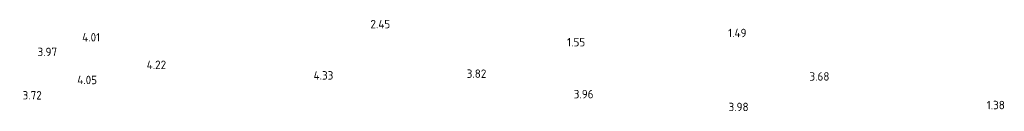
# Model space of a CAD drawing. Extents: x 142114 to 144568, y 416503 to 417776.
# Tile 21 of 33: x 143437 to 143647, y 417087 to 417107. Entities that reach past the tile are written whole.
import ezdxf
from ezdxf.enums import TextEntityAlignment as Align

# ---------------------------------------------------------------- set-up
doc = ezdxf.new("R2010")
doc.units = 0
doc.layers.add('B-ME-OG-HOOGTEPUNT-S', color=7, linetype='Continuous', lineweight=25)
doc.styles.add('NLCS-ISO-ANNOTATIVE-T18', font='NLCS-ISO.ttf', dxfattribs={"height": 1.8})

# ---------------------------------------------------------------- blocks, each defined once
blk = doc.blocks.new('SAL-HOOGTELABEL-SO')
at = {"color": 0, "linetype": 'ByBlock', "lineweight": -2, "style": 'NLCS-ISO-ANNOTATIVE-T18'}
blk.add_attdef('HOOGTE', text='', height=1.8, dxfattribs=at).set_placement((2.79, 0), align=Align.RIGHT)

msp = doc.modelspace()

# ---------------------------------------------------------------- block references
at = {"layer": 'B-ME-OG-HOOGTEPUNT-S'}
for p, values in [((143513.21, 417104.73, 2.45), {'HOOGTE': '2.45'}), ((143589.12, 417102.83, 1.49), {'HOOGTE': '1.49'}), ((143451.4, 417101.91, 4.01), {'HOOGTE': '4.01'}), ((143554.76, 417100.88, 1.55), {'HOOGTE': '1.55'}), ((143442.23, 417098.8, 3.97), {'HOOGTE': '3.97'}), ((143465.46, 417096.04, 4.22), {'HOOGTE': '4.22'}), ((143533.69, 417094.16, 3.82), {'HOOGTE': '3.82'}), ((143450.74, 417092.82, 4.05), {'HOOGTE': '4.05'}), ((143501.09, 417093.79, 4.33), {'HOOGTE': '4.33'}), ((143606.79, 417093.57, 3.68), {'HOOGTE': '3.68'}), ((143438.96, 417089.55, 3.72), {'HOOGTE': '3.72'}), ((143556.53, 417089.8, 3.96), {'HOOGTE': '3.96'}), ((143589.57, 417087.07, 3.98), {'HOOGTE': '3.98'}), ((143644.17, 417087.47, 1.38), {'HOOGTE': '1.38'})]:
    msp.add_blockref('SAL-HOOGTELABEL-SO', p, dxfattribs=at).add_auto_attribs(values)

doc.saveas('drawing.dxf')
